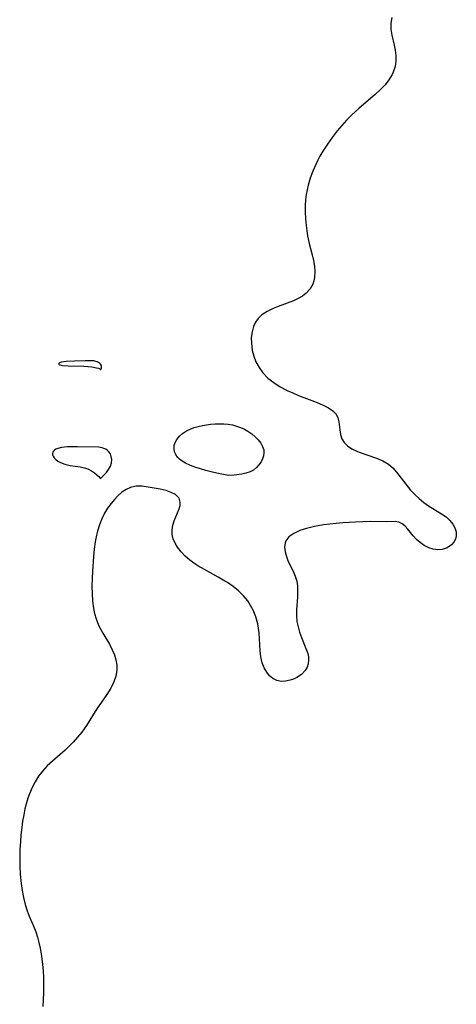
# Model space of a CAD drawing. Header units: metres. Extents: x 1073367 to 1082519, y 1569854 to 1574957.
# Tile 78 of 256: x 1074120 to 1074222, y 1573444 to 1573674. Entities that reach past the tile are written whole.
import ezdxf

# ---------------------------------------------------------------- set-up
doc = ezdxf.new("R2010")
doc.units = ezdxf.units.M
doc.layers.add('CGG_CurvaNivelLidar_v1', color=253, linetype='Continuous', lineweight=30)

msp = doc.modelspace()

# ---------------------------------------------------------------- linework, layer by layer
at = {"layer": 'CGG_CurvaNivelLidar_v1'}
for p, q in [((1074206.6872, 1573674.6773, 64.5), (1074206.4337, 1573673.3293, 64.5)), ((1074206.4337, 1573673.3293, 64.5), (1074206.4609, 1573671.9625, 64.5)), ((1074206.4609, 1573671.9625, 64.5), (1074206.6854, 1573670.5718, 64.5)), ((1074206.6854, 1573670.5718, 64.5), (1074207.2069, 1573668.2217, 64.5)), ((1074207.2069, 1573668.2217, 64.5), (1074207.4302, 1573667.0221, 64.5)), ((1074207.4302, 1573667.0221, 64.5), (1074207.5661, 1573665.7799, 64.5)), ((1074207.5716, 1573664.5387, 64.5), (1074207.4937, 1573663.7782, 64.5)), ((1074207.5661, 1573665.7799, 64.5), (1074207.5716, 1573664.5387, 64.5)), ((1074207.0656, 1573662.1493, 64.5), (1074206.7071, 1573661.3333, 64.5)), ((1074207.3328, 1573662.9889, 64.5), (1074207.0656, 1573662.1493, 64.5)), ((1074207.4937, 1573663.7782, 64.5), (1074207.3328, 1573662.9889, 64.5)), ((1074205.9787, 1573660.1118, 64.5), (1074205.0806, 1573658.9518, 64.5)), ((1074206.7071, 1573661.3333, 64.5), (1074205.9787, 1573660.1118, 64.5)), ((1074204.0478, 1573657.8482, 64.5), (1074202.7777, 1573656.6776, 64.5)), ((1074205.0806, 1573658.9518, 64.5), (1074204.0478, 1573657.8482, 64.5)), ((1074202.7777, 1573656.6776, 64.5), (1074198.9894, 1573653.4737, 64.5)), ((1074198.9894, 1573653.4737, 64.5), (1074197.2652, 1573651.8579, 64.5)), ((1074196.0983, 1573650.6647, 64.5), (1074194.9705, 1573649.4274, 64.5)), ((1074197.2652, 1573651.8579, 64.5), (1074196.0983, 1573650.6647, 64.5)), ((1074194.9705, 1573649.4274, 64.5), (1074193.8952, 1573648.156, 64.5)), ((1074192.7071, 1573646.622, 64.5), (1074191.5877, 1573645.0394, 64.5)), ((1074193.8952, 1573648.156, 64.5), (1074192.7071, 1573646.622, 64.5)), ((1074191.5877, 1573645.0394, 64.5), (1074190.5385, 1573643.4155, 64.5)), ((1074189.3469, 1573641.3215, 64.5), (1074188.8654, 1573640.3513, 64.5)), ((1074189.8638, 1573642.2756, 64.5), (1074189.3469, 1573641.3215, 64.5)), ((1074190.5385, 1573643.4155, 64.5), (1074189.8638, 1573642.2756, 64.5)), ((1074188.8654, 1573640.3513, 64.5), (1074188.1651, 1573638.7558, 64.5)), ((1074187.5654, 1573637.1263, 64.5), (1074187.0798, 1573635.4651, 64.5)), ((1074188.1651, 1573638.7558, 64.5), (1074187.5654, 1573637.1263, 64.5)), ((1074186.8399, 1573634.3986, 64.5), (1074186.6544, 1573633.3216, 64.5)), ((1074187.0798, 1573635.4651, 64.5), (1074186.8399, 1573634.3986, 64.5)), ((1074186.6544, 1573633.3216, 64.5), (1074186.5041, 1573632.0255, 64.5)), ((1074186.4242, 1573630.7215, 64.5), (1074186.4107, 1573629.1531, 64.5)), ((1074186.5041, 1573632.0255, 64.5), (1074186.4242, 1573630.7215, 64.5)), ((1074186.4107, 1573629.1531, 64.5), (1074186.477, 1573627.5862, 64.5)), ((1074186.477, 1573627.5862, 64.5), (1074186.6165, 1573626.0278, 64.5)), ((1074186.6165, 1573626.0278, 64.5), (1074186.7728, 1573624.8333, 64.5)), ((1074186.7728, 1573624.8333, 64.5), (1074186.9732, 1573623.6525, 64.5)), ((1074186.9732, 1573623.6525, 64.5), (1074187.3686, 1573621.8544, 64.5)), ((1074187.3686, 1573621.8544, 64.5), (1074188.0509, 1573619.1997, 64.5)), ((1074188.0509, 1573619.1997, 64.5), (1074188.3454, 1573617.878, 64.5)), ((1074188.3454, 1573617.878, 64.5), (1074188.5585, 1573616.5811, 64.5)), ((1074188.5585, 1573616.5811, 64.5), (1074188.6587, 1573615.3188, 64.5)), ((1074188.5901, 1573613.9344, 64.5), (1074188.4346, 1573613.1374, 64.5)), ((1074188.6587, 1573615.3188, 64.5), (1074188.5901, 1573613.9344, 64.5)), ((1074188.1842, 1573612.3805, 64.5), (1074187.5472, 1573611.2262, 64.5)), ((1074188.4346, 1573613.1374, 64.5), (1074188.1842, 1573612.3805, 64.5)), ((1074185.7735, 1573609.5451, 64.5), (1074184.7706, 1573608.9621, 64.5)), ((1074186.6617, 1573610.23, 64.5), (1074185.7735, 1573609.5451, 64.5)), ((1074187.5472, 1573611.2262, 64.5), (1074186.6617, 1573610.23, 64.5)), ((1074180.0763, 1573607.1352, 64.5), (1074178.8893, 1573606.6663, 64.5)), ((1074183.6844, 1573608.4611, 64.5), (1074180.0763, 1573607.1352, 64.5)), ((1074184.7706, 1573608.9621, 64.5), (1074183.6844, 1573608.4611, 64.5)), ((1074176.2386, 1573605.1485, 64.5), (1074175.4443, 1573604.3567, 64.5)), ((1074177.4807, 1573605.9883, 64.5), (1074176.2386, 1573605.1485, 64.5)), ((1074178.8893, 1573606.6663, 64.5), (1074177.4807, 1573605.9883, 64.5)), ((1074174.3142, 1573602.4376, 64.5), (1074173.9688, 1573601.2095, 64.5)), ((1074174.7996, 1573603.4465, 64.5), (1074174.3142, 1573602.4376, 64.5)), ((1074175.4443, 1573604.3567, 64.5), (1074174.7996, 1573603.4465, 64.5)), ((1074173.9688, 1573601.2095, 64.5), (1074173.8108, 1573599.9091, 64.5)), ((1074173.8108, 1573599.9091, 64.5), (1074173.8163, 1573598.5651, 64.5)), ((1074173.8163, 1573598.5651, 64.5), (1074174.0277, 1573596.874, 64.5)), ((1074174.0277, 1573596.874, 64.5), (1074174.3701, 1573595.4951, 64.5)), ((1074174.3701, 1573595.4951, 64.5), (1074174.8799, 1573594.1579, 64.5)), ((1074128.9377, 1573593.9448, 64.5), (1074128.7995, 1573593.7963, 64.5)), ((1074128.7995, 1573593.7963, 64.5), (1074128.8029, 1573593.6751, 64.5)), ((1074128.8029, 1573593.6751, 64.5), (1074128.8632, 1573593.5949, 64.5)), ((1074128.8632, 1573593.5949, 64.5), (1074129.0351, 1573593.4904, 64.5)), ((1074129.332, 1573594.0901, 64.5), (1074128.9377, 1573593.9448, 64.5)), ((1074129.0351, 1573593.4904, 64.5), (1074129.3246, 1573593.3988, 64.5)), ((1074129.3246, 1573593.3988, 64.5), (1074129.6866, 1573593.3317, 64.5)), ((1074130.5421, 1573594.257, 64.5), (1074129.332, 1573594.0901, 64.5)), ((1074129.6866, 1573593.3317, 64.5), (1074131.0231, 1573593.2223, 64.5)), ((1074132.4799, 1573594.3688, 64.5), (1074130.5421, 1573594.257, 64.5)), ((1074131.0231, 1573593.2223, 64.5), (1074134.6339, 1573593.1413, 64.5)), ((1074134.9865, 1573594.4534, 64.5), (1074132.4799, 1573594.3688, 64.5)), ((1074134.6339, 1573593.1413, 64.5), (1074136.5381, 1573592.9877, 64.5)), ((1074136.4604, 1573594.459, 64.5), (1074134.9865, 1573594.4534, 64.5)), ((1074136.9559, 1573594.4121, 64.5), (1074136.4604, 1573594.459, 64.5)), ((1074136.5381, 1573592.9877, 64.5), (1074137.6484, 1573592.801, 64.5)), ((1074137.4459, 1573594.3056, 64.5), (1074136.9559, 1573594.4121, 64.5)), ((1074137.765, 1573594.1943, 64.5), (1074137.4459, 1573594.3056, 64.5)), ((1074138.0552, 1573594.0514, 64.5), (1074137.765, 1573594.1943, 64.5)), ((1074138.3061, 1573593.8771, 64.5), (1074138.0552, 1573594.0514, 64.5)), ((1074138.5201, 1573593.6593, 64.5), (1074138.3061, 1573593.8771, 64.5)), ((1074138.6706, 1573593.4183, 64.5), (1074138.5201, 1573593.6593, 64.5)), ((1074138.751, 1573593.1804, 64.5), (1074138.6706, 1573593.4183, 64.5)), ((1074138.7737, 1573592.9488, 64.5), (1074138.751, 1573593.1804, 64.5)), ((1074174.8799, 1573594.1579, 64.5), (1074175.6104, 1573592.8302, 64.5)), ((1074137.6484, 1573592.801, 64.5), (1074138.066, 1573592.6845, 64.5)), ((1074138.066, 1573592.6845, 64.5), (1074138.3551, 1573592.5588, 64.5)), ((1074138.3551, 1573592.5588, 64.5), (1074138.4838, 1573592.4579, 64.5)), ((1074138.4838, 1573592.4579, 64.5), (1074138.5, 1573592.3837, 64.5)), ((1074138.5, 1573592.3837, 64.5), (1074138.5904, 1573592.4316, 64.5)), ((1074138.5904, 1573592.4316, 64.5), (1074138.6838, 1573592.5667, 64.5)), ((1074138.6838, 1573592.5667, 64.5), (1074138.7462, 1573592.739, 64.5)), ((1074138.7462, 1573592.739, 64.5), (1074138.7737, 1573592.9488, 64.5)), ((1074175.6104, 1573592.8302, 64.5), (1074176.5267, 1573591.5971, 64.5)), ((1074176.5267, 1573591.5971, 64.5), (1074177.699, 1573590.3941, 64.5)), ((1074177.699, 1573590.3941, 64.5), (1074179.0327, 1573589.3271, 64.5)), ((1074179.0327, 1573589.3271, 64.5), (1074180.5523, 1573588.3663, 64.5)), ((1074180.5523, 1573588.3663, 64.5), (1074182.1663, 1573587.521, 64.5)), ((1074182.1663, 1573587.521, 64.5), (1074183.5, 1573586.9041, 64.5)), ((1074183.5, 1573586.9041, 64.5), (1074184.8479, 1573586.3304, 64.5)), ((1074184.8479, 1573586.3304, 64.5), (1074189.1648, 1573584.6692, 64.5)), ((1074189.1648, 1573584.6692, 64.5), (1074190.5785, 1573584.0901, 64.5)), ((1074190.5785, 1573584.0901, 64.5), (1074191.8416, 1573583.4638, 64.5)), ((1074191.8416, 1573583.4638, 64.5), (1074192.8947, 1573582.7561, 64.5)), ((1074192.8947, 1573582.7561, 64.5), (1074193.6659, 1573581.9283, 64.5)), ((1074193.6659, 1573581.9283, 64.5), (1074194.0652, 1573581.0922, 64.5)), ((1074161.4191, 1573579.1105, 64), (1074162.4212, 1573579.3414, 64)), ((1074162.4212, 1573579.3414, 64), (1074163.3498, 1573579.4946, 64)), ((1074163.3498, 1573579.4946, 64), (1074164.2893, 1573579.6055, 64)), ((1074164.2893, 1573579.6055, 64), (1074165.3313, 1573579.6899, 64)), ((1074165.3313, 1573579.6899, 64), (1074166.373, 1573579.7288, 64)), ((1074166.373, 1573579.7288, 64), (1074167.4086, 1573579.709, 64)), ((1074167.4086, 1573579.709, 64), (1074168.4319, 1573579.6119, 64)), ((1074168.4319, 1573579.6119, 64), (1074169.4077, 1573579.4273, 64)), ((1074169.4077, 1573579.4273, 64), (1074170.3617, 1573579.1618, 64)), ((1074170.3617, 1573579.1618, 64), (1074171.2887, 1573578.8251, 64)), ((1074194.0652, 1573581.0922, 64.5), (1074194.2819, 1573580.1687, 64.5)), ((1074194.2819, 1573580.1687, 64.5), (1074194.5, 1573578.2896, 64.5)), ((1074156.992, 1573576.7823, 64), (1074157.7571, 1573577.4463, 64)), ((1074157.7571, 1573577.4463, 64), (1074158.642, 1573578.0211, 64)), ((1074158.642, 1573578.0211, 64), (1074159.5158, 1573578.4535, 64)), ((1074159.5158, 1573578.4535, 64), (1074160.4468, 1573578.8147, 64)), ((1074160.4468, 1573578.8147, 64), (1074161.4191, 1573579.1105, 64)), ((1074171.2887, 1573578.8251, 64), (1074172.1809, 1573578.4217, 64)), ((1074172.1809, 1573578.4217, 64), (1074173.0275, 1573577.9505, 64)), ((1074173.0275, 1573577.9505, 64), (1074173.9006, 1573577.346, 64)), ((1074173.9006, 1573577.346, 64), (1074174.6958, 1573576.6734, 64)), ((1074194.5, 1573578.2896, 64.5), (1074194.6825, 1573577.233, 64.5)), ((1074194.6825, 1573577.233, 64.5), (1074195.0005, 1573576.2243, 64.5)), ((1074155.7623, 1573573.8535, 64), (1074155.8045, 1573574.5994, 64)), ((1074155.8045, 1573574.5994, 64), (1074156.0159, 1573575.335, 64)), ((1074156.0159, 1573575.335, 64), (1074156.3821, 1573576.0354, 64)), ((1074156.3821, 1573576.0354, 64), (1074156.992, 1573576.7823, 64)), ((1074174.6958, 1573576.6734, 64), (1074175.4018, 1573575.9502, 64)), ((1074175.4018, 1573575.9502, 64), (1074175.9972, 1573575.189, 64)), ((1074175.9972, 1573575.189, 64), (1074176.448, 1573574.3987, 64)), ((1074195.0005, 1573576.2243, 64.5), (1074195.5172, 1573575.3182, 64.5)), ((1074195.5172, 1573575.3182, 64.5), (1074196.3043, 1573574.5377, 64.5)), ((1074127.4106, 1573573.0853, 64.5), (1074127.3378, 1573572.7869, 64.5)), ((1074127.3378, 1573572.7869, 64.5), (1074127.3596, 1573572.4673, 64.5)), ((1074127.3596, 1573572.4673, 64.5), (1074127.4674, 1573572.1404, 64.5)), ((1074127.5764, 1573573.3421, 64.5), (1074127.4106, 1573573.0853, 64.5)), ((1074127.8231, 1573573.5661, 64.5), (1074127.5764, 1573573.3421, 64.5)), ((1074128.1358, 1573573.7567, 64.5), (1074127.8231, 1573573.5661, 64.5)), ((1074128.5998, 1573573.9488, 64.5), (1074128.1358, 1573573.7567, 64.5)), ((1074129.4086, 1573574.1634, 64.5), (1074128.5998, 1573573.9488, 64.5)), ((1074130.1127, 1573574.2679, 64.5), (1074129.4086, 1573574.1634, 64.5)), ((1074130.8567, 1573574.3273, 64.5), (1074130.1127, 1573574.2679, 64.5)), ((1074133.2056, 1573574.3539, 64.5), (1074130.8567, 1573574.3273, 64.5)), ((1074138.1709, 1573574.2064, 64.5), (1074133.2056, 1573574.3539, 64.5)), ((1074138.5647, 1573574.1645, 64.5), (1074138.1709, 1573574.2064, 64.5)), ((1074138.9624, 1573574.0784, 64.5), (1074138.5647, 1573574.1645, 64.5)), ((1074139.3463, 1573573.9466, 64.5), (1074138.9624, 1573574.0784, 64.5)), ((1074139.7682, 1573573.7382, 64.5), (1074139.3463, 1573573.9466, 64.5)), ((1074140.156, 1573573.474, 64.5), (1074139.7682, 1573573.7382, 64.5)), ((1074140.4992, 1573573.1558, 64.5), (1074140.156, 1573573.474, 64.5)), ((1074140.8489, 1573572.6751, 64.5), (1074140.4992, 1573573.1558, 64.5)), ((1074141.0744, 1573572.059, 64.5), (1074140.8489, 1573572.6751, 64.5)), ((1074155.8863, 1573573.1824, 64), (1074155.7623, 1573573.8535, 64)), ((1074156.1534, 1573572.5377, 64), (1074155.8863, 1573573.1824, 64)), ((1074156.5503, 1573571.9354, 64), (1074156.1534, 1573572.5377, 64)), ((1074176.448, 1573574.3987, 64), (1074176.7042, 1573573.5855, 64)), ((1074176.7363, 1573572.908, 64), (1074176.634, 1573572.2241, 64)), ((1074176.7042, 1573573.5855, 64), (1074176.7363, 1573572.908, 64)), ((1074196.3043, 1573574.5377, 64.5), (1074197.3063, 1573573.8876, 64.5)), ((1074197.3063, 1573573.8876, 64.5), (1074198.4628, 1573573.3333, 64.5)), ((1074198.4628, 1573573.3333, 64.5), (1074199.0581, 1573573.0914, 64.5)), ((1074199.0581, 1573573.0914, 64.5), (1074203.0946, 1573571.6719, 64.5)), ((1074127.4674, 1573572.1404, 64.5), (1074127.7236, 1573571.7256, 64.5)), ((1074127.7236, 1573571.7256, 64.5), (1074128.0894, 1573571.335, 64.5)), ((1074128.0894, 1573571.335, 64.5), (1074128.5463, 1573570.984, 64.5)), ((1074128.5463, 1573570.984, 64.5), (1074129.046, 1573570.7023, 64.5)), ((1074129.046, 1573570.7023, 64.5), (1074129.5981, 1573570.4643, 64.5)), ((1074129.5981, 1573570.4643, 64.5), (1074130.1883, 1573570.2651, 64.5)), ((1074130.1883, 1573570.2651, 64.5), (1074130.8052, 1573570.102, 64.5)), ((1074130.8052, 1573570.102, 64.5), (1074131.4397, 1573569.9744, 64.5)), ((1074131.4397, 1573569.9744, 64.5), (1074133.8043, 1573569.6495, 64.5)), ((1074140.8598, 1573569.7949, 64.5), (1074141.0892, 1573570.569, 64.5)), ((1074141.1581, 1573571.3401, 64.5), (1074141.0744, 1573572.059, 64.5)), ((1074141.0892, 1573570.569, 64.5), (1074141.1581, 1573571.3401, 64.5)), ((1074157.0352, 1573571.4188, 64), (1074156.5503, 1573571.9354, 64)), ((1074157.6284, 1573570.9457, 64), (1074157.0352, 1573571.4188, 64)), ((1074158.3937, 1573570.4916, 64), (1074157.6284, 1573570.9457, 64)), ((1074159.4434, 1573570.0046, 64), (1074158.3937, 1573570.4916, 64)), ((1074160.6292, 1573569.5545, 64), (1074159.4434, 1573570.0046, 64)), ((1074175.6008, 1573570.1214, 64), (1074175.0057, 1573569.459, 64)), ((1074176.0789, 1573570.8278, 64), (1074175.6008, 1573570.1214, 64)), ((1074176.4274, 1573571.5374, 64), (1074176.0789, 1573570.8278, 64)), ((1074176.634, 1573572.2241, 64), (1074176.4274, 1573571.5374, 64)), ((1074203.0946, 1573571.6719, 64.5), (1074204.5382, 1573571.0502, 64.5)), ((1074204.5382, 1573571.0502, 64.5), (1074205.8651, 1573570.2534, 64.5)), ((1074205.8651, 1573570.2534, 64.5), (1074206.8632, 1573569.3936, 64.5)), ((1074133.8043, 1573569.6495, 64.5), (1074134.7174, 1573569.4458, 64.5)), ((1074134.7174, 1573569.4458, 64.5), (1074135.6, 1573569.142, 64.5)), ((1074135.6, 1573569.142, 64.5), (1074136.4089, 1573568.7307, 64.5)), ((1074136.4089, 1573568.7307, 64.5), (1074137.1195, 1573568.2598, 64.5)), ((1074137.1195, 1573568.2598, 64.5), (1074137.7092, 1573567.7885, 64.5)), ((1074137.7092, 1573567.7885, 64.5), (1074138.1538, 1573567.3743, 64.5)), ((1074138.9633, 1573567.2886, 64.5), (1074139.4305, 1573567.7394, 64.5)), ((1074139.4305, 1573567.7394, 64.5), (1074139.9534, 1573568.3276, 64.5)), ((1074139.9534, 1573568.3276, 64.5), (1074140.456, 1573569.0226, 64.5)), ((1074140.456, 1573569.0226, 64.5), (1074140.8598, 1573569.7949, 64.5)), ((1074161.8949, 1573569.1445, 64), (1074160.6292, 1573569.5545, 64)), ((1074163.1861, 1573568.7779, 64), (1074161.8949, 1573569.1445, 64)), ((1074165.0112, 1573568.3271, 64), (1074163.1861, 1573568.7779, 64)), ((1074166.1578, 1573568.0803, 64), (1074165.0112, 1573568.3271, 64)), ((1074168.5, 1573567.6461, 64), (1074166.1578, 1573568.0803, 64)), ((1074169.7791, 1573567.7143, 64), (1074168.5, 1573567.6461, 64)), ((1074171.5514, 1573567.9262, 64), (1074169.7791, 1573567.7143, 64)), ((1074172.5444, 1573568.1243, 64), (1074171.5514, 1573567.9262, 64)), ((1074173.5013, 1573568.4415, 64), (1074172.5444, 1573568.1243, 64)), ((1074174.3024, 1573568.8856, 64), (1074173.5013, 1573568.4415, 64)), ((1074175.0057, 1573569.459, 64), (1074174.3024, 1573568.8856, 64)), ((1074206.8632, 1573569.3936, 64.5), (1074207.7744, 1573568.3981, 64.5)), ((1074207.7744, 1573568.3981, 64.5), (1074211.0499, 1573564.2213, 64.5)), ((1074138.1538, 1573567.3743, 64.5), (1074138.4275, 1573567.0721, 64.5)), ((1074138.4275, 1573567.0721, 64.5), (1074138.5, 1573566.9329, 64.5)), ((1074138.5, 1573566.9329, 64.5), (1074138.9633, 1573567.2886, 64.5)), ((1074143.5254, 1573563.709, 64.5), (1074142.5869, 1573562.8949, 64.5)), ((1074144.525, 1573564.3658, 64.5), (1074143.5254, 1573563.709, 64.5)), ((1074145.58, 1573564.83, 64.5), (1074144.525, 1573564.3658, 64.5)), ((1074146.8988, 1573565.0979, 64.5), (1074145.58, 1573564.83, 64.5)), ((1074148.2422, 1573565.1076, 64.5), (1074146.8988, 1573565.0979, 64.5)), ((1074149.706, 1573564.9195, 64.5), (1074148.2422, 1573565.1076, 64.5)), ((1074151.112, 1573564.685, 64.5), (1074149.706, 1573564.9195, 64.5)), ((1074152.5197, 1573564.4132, 64.5), (1074151.112, 1573564.685, 64.5)), ((1074153.8679, 1573564.0851, 64.5), (1074152.5197, 1573564.4132, 64.5)), ((1074155.0898, 1573563.6737, 64.5), (1074153.8679, 1573564.0851, 64.5)), ((1074156.1083, 1573563.1431, 64.5), (1074155.0898, 1573563.6737, 64.5)), ((1074156.3348, 1573562.9756, 64.5), (1074156.1083, 1573563.1431, 64.5)), ((1074211.0499, 1573564.2213, 64.5), (1074212.0045, 1573563.1869, 64.5)), ((1074212.0045, 1573563.1869, 64.5), (1074213.0358, 1573562.2187, 64.5)), ((1074141.024, 1573561.1, 64.5), (1074140.2204, 1573559.9881, 64.5)), ((1074141.7842, 1573562.0371, 64.5), (1074141.024, 1573561.1, 64.5)), ((1074142.5869, 1573562.8949, 64.5), (1074141.7842, 1573562.0371, 64.5)), ((1074156.9386, 1573562.2862, 64.5), (1074156.3348, 1573562.9756, 64.5)), ((1074157.1911, 1573561.398, 64.5), (1074156.9386, 1573562.2862, 64.5)), ((1074157.1384, 1573560.6225, 64.5), (1074157.1911, 1573561.398, 64.5)), ((1074213.0358, 1573562.2187, 64.5), (1074214.1266, 1573561.3269, 64.5)), ((1074214.1266, 1573561.3269, 64.5), (1074215.2611, 1573560.5247, 64.5)), ((1074139.4907, 1573558.7965, 64.5), (1074138.8531, 1573557.4826, 64.5)), ((1074140.2204, 1573559.9881, 64.5), (1074139.4907, 1573558.7965, 64.5)), ((1074155.7739, 1573557.0278, 64.5), (1074156.918, 1573559.8028, 64.5)), ((1074156.918, 1573559.8028, 64.5), (1074157.1384, 1573560.6225, 64.5)), ((1074215.2611, 1573560.5247, 64.5), (1074218.3092, 1573558.6722, 64.5)), ((1074218.3092, 1573558.6722, 64.5), (1074219.324, 1573557.9291, 64.5)), ((1074138.8531, 1573557.4826, 64.5), (1074138.3202, 1573556.0896, 64.5)), ((1074155.4683, 1573555.9976, 64.5), (1074155.7739, 1573557.0278, 64.5)), ((1074193.6685, 1573556.4195, 64.5), (1074190.6549, 1573556.0498, 64.5)), ((1074195.1899, 1573556.5587, 64.5), (1074193.6685, 1573556.4195, 64.5)), ((1074198.1478, 1573556.7425, 64.5), (1074195.1899, 1573556.5587, 64.5)), ((1074199.908, 1573556.823, 64.5), (1074198.1478, 1573556.7425, 64.5)), ((1074201.596, 1573556.8595, 64.5), (1074199.908, 1573556.823, 64.5)), ((1074205.4178, 1573556.809, 64.5), (1074201.596, 1573556.8595, 64.5)), ((1074207.4365, 1573556.8716, 64.5), (1074205.4178, 1573556.809, 64.5)), ((1074208.3112, 1573556.7189, 64.5), (1074207.4365, 1573556.8716, 64.5)), ((1074209.0718, 1573556.3444, 64.5), (1074208.3112, 1573556.7189, 64.5)), ((1074209.7811, 1573555.779, 64.5), (1074209.0718, 1573556.3444, 64.5)), ((1074219.324, 1573557.9291, 64.5), (1074220.2143, 1573557.1152, 64.5)), ((1074220.2143, 1573557.1152, 64.5), (1074220.9356, 1573556.2326, 64.5)), ((1074220.9356, 1573556.2326, 64.5), (1074221.4165, 1573555.3512, 64.5)), ((1074137.8799, 1573554.6366, 64.5), (1074137.6332, 1573553.6397, 64.5)), ((1074138.3202, 1573556.0896, 64.5), (1074137.8799, 1573554.6366, 64.5)), ((1074155.3016, 1573554.9352, 64.5), (1074155.4683, 1573555.9976, 64.5)), ((1074155.3238, 1573553.8619, 64.5), (1074155.3016, 1573554.9352, 64.5)), ((1074155.5619, 1573552.8319, 64.5), (1074155.3238, 1573553.8619, 64.5)), ((1074183.7327, 1573554.0813, 64.5), (1074182.6165, 1573553.2877, 64.5)), ((1074185.1266, 1573554.7345, 64.5), (1074183.7327, 1573554.0813, 64.5)), ((1074186.7208, 1573555.2661, 64.5), (1074185.1266, 1573554.7345, 64.5)), ((1074187.6188, 1573555.4996, 64.5), (1074186.7208, 1573555.2661, 64.5)), ((1074188.5489, 1573555.702, 64.5), (1074187.6188, 1573555.4996, 64.5)), ((1074190.6549, 1573556.0498, 64.5), (1074188.5489, 1573555.702, 64.5)), ((1074210.433, 1573555.0795, 64.5), (1074209.7811, 1573555.779, 64.5)), ((1074211.6507, 1573553.5125, 64.5), (1074210.433, 1573555.0795, 64.5)), ((1074221.4165, 1573555.3512, 64.5), (1074221.6898, 1573554.4454, 64.5)), ((1074221.6898, 1573554.4454, 64.5), (1074221.7334, 1573553.5509, 64.5)), ((1074137.3276, 1573552.1178, 64.5), (1074137.0757, 1573550.4096, 64.5)), ((1074137.6332, 1573553.6397, 64.5), (1074137.3276, 1573552.1178, 64.5)), ((1074155.9909, 1573551.8177, 64.5), (1074155.5619, 1573552.8319, 64.5)), ((1074156.5791, 1573550.8266, 64.5), (1074155.9909, 1573551.8177, 64.5)), ((1074181.7185, 1573551.8874, 64.5), (1074181.5953, 1573550.8848, 64.5)), ((1074181.8798, 1573552.3223, 64.5), (1074181.7185, 1573551.8874, 64.5)), ((1074182.6165, 1573553.2877, 64.5), (1074181.8798, 1573552.3223, 64.5)), ((1074212.4131, 1573552.6936, 64.5), (1074211.6507, 1573553.5125, 64.5)), ((1074213.2868, 1573551.9293, 64.5), (1074212.4131, 1573552.6936, 64.5)), ((1074214.2509, 1573551.2606, 64.5), (1074213.2868, 1573551.9293, 64.5)), ((1074221.1679, 1573552.0199, 64.5), (1074220.6202, 1573551.383, 64.5)), ((1074221.5483, 1573552.7518, 64.5), (1074221.1679, 1573552.0199, 64.5)), ((1074221.7334, 1573553.5509, 64.5), (1074221.5483, 1573552.7518, 64.5)), ((1074137.0757, 1573550.4096, 64.5), (1074136.8923, 1573548.6825, 64.5)), ((1074157.3876, 1573549.7651, 64.5), (1074156.5791, 1573550.8266, 64.5)), ((1074158.3385, 1573548.7567, 64.5), (1074157.3876, 1573549.7651, 64.5)), ((1074181.5953, 1573550.8848, 64.5), (1074181.7104, 1573549.7959, 64.5)), ((1074181.7104, 1573549.7959, 64.5), (1074182.0109, 1573548.6585, 64.5)), ((1074215.2871, 1573550.7337, 64.5), (1074214.2509, 1573551.2606, 64.5)), ((1074216.3265, 1573550.4035, 64.5), (1074215.2871, 1573550.7337, 64.5)), ((1074217.3774, 1573550.2585, 64.5), (1074216.3265, 1573550.4035, 64.5)), ((1074218.3993, 1573550.3139, 64.5), (1074217.3774, 1573550.2585, 64.5)), ((1074219.6086, 1573550.697, 64.5), (1074218.3993, 1573550.3139, 64.5)), ((1074220.6202, 1573551.383, 64.5), (1074219.6086, 1573550.697, 64.5)), ((1074136.8923, 1573548.6825, 64.5), (1074136.6487, 1573545.2161, 64.5)), ((1074159.417, 1573547.8185, 64.5), (1074158.3385, 1573548.7567, 64.5)), ((1074160.3385, 1573547.1444, 64.5), (1074159.417, 1573547.8185, 64.5)), ((1074161.3161, 1573546.5118, 64.5), (1074160.3385, 1573547.1444, 64.5)), ((1074182.0109, 1573548.6585, 64.5), (1074182.4545, 1573547.507, 64.5)), ((1074182.4545, 1573547.507, 64.5), (1074183.5559, 1573545.2416, 64.5)), ((1074136.6487, 1573545.2161, 64.5), (1074136.5746, 1573543.6425, 64.5)), ((1074162.8641, 1573545.6098, 64.5), (1074161.3161, 1573546.5118, 64.5)), ((1074166.0697, 1573543.8579, 64.5), (1074162.8641, 1573545.6098, 64.5)), ((1074183.5559, 1573545.2416, 64.5), (1074184.0643, 1573544.0873, 64.5)), ((1074136.5746, 1573543.6425, 64.5), (1074136.5499, 1573541.7781, 64.5)), ((1074167.6486, 1573542.9354, 64.5), (1074166.0697, 1573543.8579, 64.5)), ((1074168.2007, 1573542.586, 64.5), (1074167.6486, 1573542.9354, 64.5)), ((1074169.5476, 1573541.6456, 64.5), (1074168.2007, 1573542.586, 64.5)), ((1074184.0643, 1573544.0873, 64.5), (1074184.4369, 1573542.8904, 64.5)), ((1074184.4369, 1573542.8904, 64.5), (1074184.5977, 1573541.8447, 64.5)), ((1074136.5499, 1573541.7781, 64.5), (1074136.5864, 1573540.0003, 64.5)), ((1074170.8078, 1573540.6221, 64.5), (1074169.5476, 1573541.6456, 64.5)), ((1074171.9568, 1573539.5086, 64.5), (1074170.8078, 1573540.6221, 64.5)), ((1074184.6432, 1573540.7621, 64.5), (1074184.581, 1573539.1953, 64.5)), ((1074184.5977, 1573541.8447, 64.5), (1074184.6432, 1573540.7621, 64.5)), ((1074136.5864, 1573540.0003, 64.5), (1074136.6998, 1573538.2479, 64.5)), ((1074136.6998, 1573538.2479, 64.5), (1074136.9229, 1573536.5328, 64.5)), ((1074172.9635, 1573538.2933, 64.5), (1074171.9568, 1573539.5086, 64.5)), ((1074173.6521, 1573537.2314, 64.5), (1074172.9635, 1573538.2933, 64.5)), ((1074184.581, 1573539.1953, 64.5), (1074184.3728, 1573536.2332, 64.5)), ((1074136.9229, 1573536.5328, 64.5), (1074137.1729, 1573535.3234, 64.5)), ((1074174.237, 1573536.1094, 64.5), (1074173.6521, 1573537.2314, 64.5)), ((1074174.8661, 1573534.5508, 64.5), (1074174.237, 1573536.1094, 64.5)), ((1074184.3728, 1573536.2332, 64.5), (1074184.3588, 1573534.8721, 64.5)), ((1074137.1729, 1573535.3234, 64.5), (1074137.5052, 1573534.1481, 64.5)), ((1074137.5052, 1573534.1481, 64.5), (1074137.8134, 1573533.2892, 64.5)), ((1074137.8134, 1573533.2892, 64.5), (1074138.1719, 1573532.4575, 64.5)), ((1074175.3147, 1573532.9324, 64.5), (1074174.8661, 1573534.5508, 64.5)), ((1074184.3588, 1573534.8721, 64.5), (1074184.4667, 1573533.5194, 64.5)), ((1074184.4667, 1573533.5194, 64.5), (1074184.7221, 1573532.2324, 64.5)), ((1074138.1719, 1573532.4575, 64.5), (1074138.6126, 1573531.591, 64.5)), ((1074138.6126, 1573531.591, 64.5), (1074139.0915, 1573530.7474, 64.5)), ((1074175.498, 1573531.889, 64.5), (1074175.3147, 1573532.9324, 64.5)), ((1074175.6213, 1573530.8348, 64.5), (1074175.498, 1573531.889, 64.5)), ((1074175.8918, 1573526.6668, 64.5), (1074175.6213, 1573530.8348, 64.5)), ((1074184.7221, 1573532.2324, 64.5), (1074185.0978, 1573530.97, 64.5)), ((1074185.0978, 1573530.97, 64.5), (1074185.5521, 1573529.7389, 64.5)), ((1074139.0915, 1573530.7474, 64.5), (1074140.6264, 1573528.1726, 64.5)), ((1074185.5521, 1573529.7389, 64.5), (1074186.5848, 1573527.1981, 64.5)), ((1074140.6264, 1573528.1726, 64.5), (1074141.3115, 1573526.8755, 64.5)), ((1074141.3115, 1573526.8755, 64.5), (1074141.809, 1573525.7023, 64.5)), ((1074176.0524, 1573525.1976, 64.5), (1074175.8918, 1573526.6668, 64.5)), ((1074186.5848, 1573527.1981, 64.5), (1074186.9822, 1573525.9803, 64.5)), ((1074141.809, 1573525.7023, 64.5), (1074142.17, 1573524.5108, 64.5)), ((1074142.17, 1573524.5108, 64.5), (1074142.3613, 1573523.3066, 64.5)), ((1074176.3504, 1573523.8193, 64.5), (1074176.0524, 1573525.1976, 64.5)), ((1074186.9822, 1573525.9803, 64.5), (1074187.1419, 1573525.2334, 64.5)), ((1074187.2098, 1573524.5036, 64.5), (1074187.1344, 1573523.6016, 64.5)), ((1074187.1419, 1573525.2334, 64.5), (1074187.2098, 1573524.5036, 64.5)), ((1074142.3456, 1573521.9941, 64.5), (1074142.1147, 1573520.6899, 64.5)), ((1074142.3613, 1573523.3066, 64.5), (1074142.3456, 1573521.9941, 64.5)), ((1074176.7996, 1573522.6605, 64.5), (1074176.3504, 1573523.8193, 64.5)), ((1074177.4035, 1573521.6294, 64.5), (1074176.7996, 1573522.6605, 64.5)), ((1074178.0868, 1573520.8056, 64.5), (1074177.4035, 1573521.6294, 64.5)), ((1074186.4206, 1573522.0273, 64.5), (1074185.5301, 1573521.1116, 64.5)), ((1074186.8976, 1573522.846, 64.5), (1074186.4206, 1573522.0273, 64.5)), ((1074187.1344, 1573523.6016, 64.5), (1074186.8976, 1573522.846, 64.5)), ((1074141.6899, 1573519.4115, 64.5), (1074140.9469, 1573517.9141, 64.5)), ((1074142.1147, 1573520.6899, 64.5), (1074141.6899, 1573519.4115, 64.5)), ((1074178.8701, 1573520.1507, 64.5), (1074178.0868, 1573520.8056, 64.5)), ((1074179.7435, 1573519.7056, 64.5), (1074178.8701, 1573520.1507, 64.5)), ((1074180.7576, 1573519.4977, 64.5), (1074179.7435, 1573519.7056, 64.5)), ((1074181.8248, 1573519.5287, 64.5), (1074180.7576, 1573519.4977, 64.5)), ((1074182.9049, 1573519.7561, 64.5), (1074181.8248, 1573519.5287, 64.5)), ((1074183.6811, 1573520.0287, 64.5), (1074182.9049, 1573519.7561, 64.5)), ((1074184.4265, 1573520.3809, 64.5), (1074183.6811, 1573520.0287, 64.5)), ((1074185.5301, 1573521.1116, 64.5), (1074184.4265, 1573520.3809, 64.5)), ((1074140.9469, 1573517.9141, 64.5), (1074140.0323, 1573516.4511, 64.5)), ((1074140.0323, 1573516.4511, 64.5), (1074137.7054, 1573513.0412, 64.5)), ((1074137.7054, 1573513.0412, 64.5), (1074135.2454, 1573509.1773, 64.5)), ((1074135.2454, 1573509.1773, 64.5), (1074134.1649, 1573507.6298, 64.5)), ((1074133.2065, 1573506.4335, 64.5), (1074132.1769, 1573505.29, 64.5)), ((1074134.1649, 1573507.6298, 64.5), (1074133.2065, 1573506.4335, 64.5)), ((1074130.2744, 1573503.4444, 64.5), (1074127.3096, 1573500.8389, 64.5)), ((1074131.0883, 1573504.1987, 64.5), (1074130.2744, 1573503.4444, 64.5)), ((1074132.1769, 1573505.29, 64.5), (1074131.0883, 1573504.1987, 64.5)), ((1074126.1164, 1573499.7086, 64.5), (1074125.0106, 1573498.5265, 64.5)), ((1074127.3096, 1573500.8389, 64.5), (1074126.1164, 1573499.7086, 64.5)), ((1074124.0843, 1573497.3335, 64.5), (1074123.2692, 1573496.0289, 64.5)), ((1074124.4395, 1573497.8239, 64.5), (1074124.0843, 1573497.3335, 64.5)), ((1074125.0106, 1573498.5265, 64.5), (1074124.4395, 1573497.8239, 64.5)), ((1074122.5573, 1573494.644, 64.5), (1074121.94, 1573493.1942, 64.5)), ((1074123.2692, 1573496.0289, 64.5), (1074122.5573, 1573494.644, 64.5)), ((1074121.5649, 1573492.1533, 64.5), (1074121.2359, 1573491.0893, 64.5)), ((1074121.94, 1573493.1942, 64.5), (1074121.5649, 1573492.1533, 64.5)), ((1074120.8801, 1573489.6873, 64.5), (1074120.5886, 1573488.2585, 64.5)), ((1074121.2359, 1573491.0893, 64.5), (1074120.8801, 1573489.6873, 64.5)), ((1074120.5886, 1573488.2585, 64.5), (1074120.3476, 1573486.81, 64.5)), ((1074120.1462, 1573485.3475, 64.5), (1074119.9457, 1573483.5335, 64.5)), ((1074120.3476, 1573486.81, 64.5), (1074120.1462, 1573485.3475, 64.5)), ((1074119.9457, 1573483.5335, 64.5), (1074119.8244, 1573482.0315, 64.5)), ((1074119.8244, 1573482.0315, 64.5), (1074119.7139, 1573480.1177, 64.5)), ((1074119.7139, 1573480.1177, 64.5), (1074119.6543, 1573478.205, 64.5)), ((1074119.6543, 1573478.205, 64.5), (1074119.6586, 1573476.2997, 64.5)), ((1074119.6586, 1573476.2997, 64.5), (1074119.7465, 1573474.4086, 64.5)), ((1074119.7465, 1573474.4086, 64.5), (1074119.9743, 1573472.2319, 64.5)), ((1074119.9743, 1573472.2319, 64.5), (1074120.2188, 1573470.5788, 64.5)), ((1074120.2188, 1573470.5788, 64.5), (1074120.5253, 1573468.9526, 64.5)), ((1074120.5253, 1573468.9526, 64.5), (1074120.9104, 1573467.3633, 64.5)), ((1074120.9104, 1573467.3633, 64.5), (1074121.3959, 1573465.8232, 64.5)), ((1074121.3959, 1573465.8232, 64.5), (1074121.8903, 1573464.5696, 64.5)), ((1074121.8903, 1573464.5696, 64.5), (1074122.9351, 1573462.1399, 64.5)), ((1074122.9351, 1573462.1399, 64.5), (1074123.4114, 1573460.93, 64.5)), ((1074123.4114, 1573460.93, 64.5), (1074123.8266, 1573459.6958, 64.5)), ((1074123.8266, 1573459.6958, 64.5), (1074124.1659, 1573458.4129, 64.5)), ((1074124.1659, 1573458.4129, 64.5), (1074124.4436, 1573457.1018, 64.5)), ((1074124.4436, 1573457.1018, 64.5), (1074124.7693, 1573455.2285, 64.5)), ((1074124.7693, 1573455.2285, 64.5), (1074125.0151, 1573453.3181, 64.5)), ((1074125.0151, 1573453.3181, 64.5), (1074125.1408, 1573451.7957, 64.5)), ((1074125.1408, 1573451.7957, 64.5), (1074125.2133, 1573450.2589, 64.5)), ((1074125.2133, 1573450.2589, 64.5), (1074125.2411, 1573448.4837, 64.5)), ((1074125.2411, 1573448.4837, 64.5), (1074125.217, 1573446.6992, 64.5)), ((1074125.217, 1573446.6992, 64.5), (1074125.153, 1573445.076, 64.5)), ((1074125.153, 1573445.076, 64.5), (1074125.0483, 1573443.4516, 64.5))]:
    msp.add_line(p, q, dxfattribs=at)

doc.saveas('drawing.dxf')
